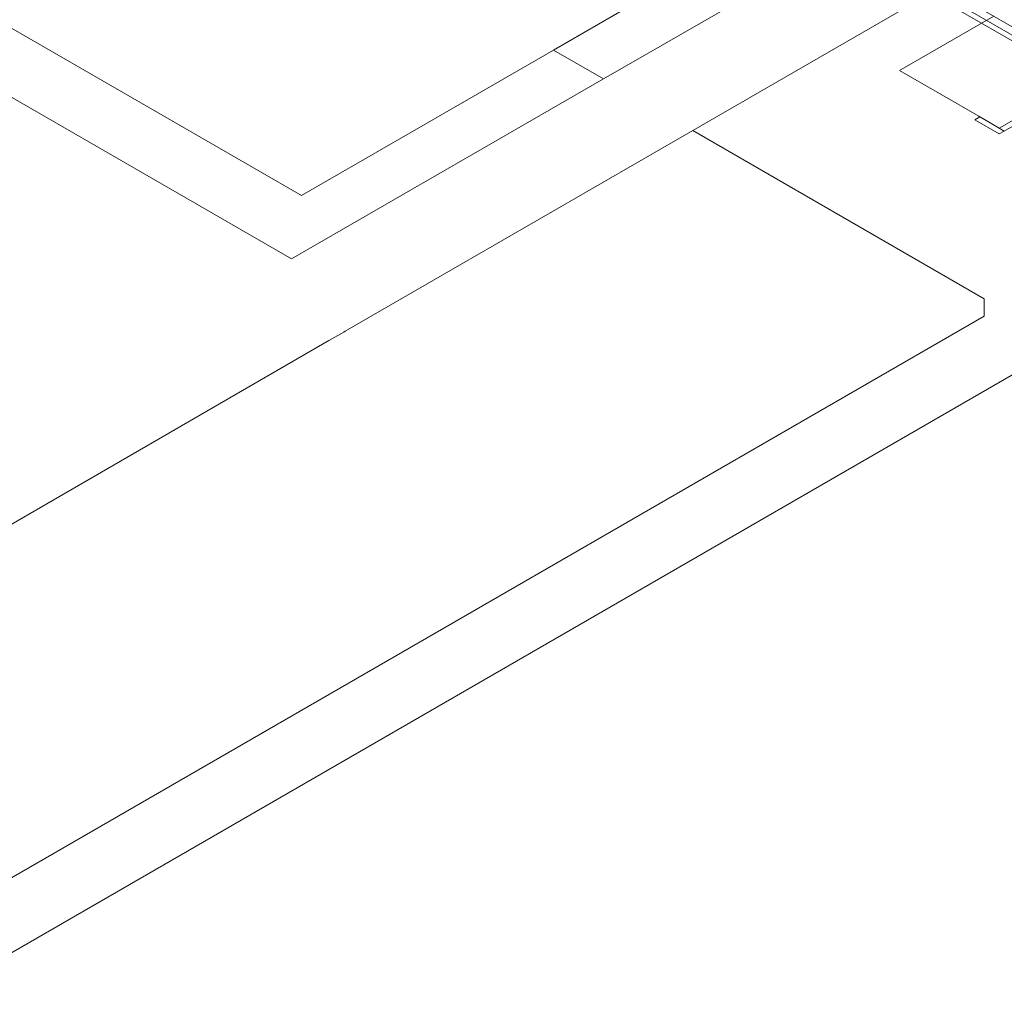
# Model space of a CAD drawing. Header units: millimetres. Extents: x 4476663 to 4477054, y -30323851 to -30323414.
# Tile 12 of 256: x 4476934.62 to 4476941.45, y -30323839.74 to -30323832.91. Entities that reach past the tile are written whole.
import ezdxf

# ---------------------------------------------------------------- set-up
doc = ezdxf.new("R2010")
doc.units = ezdxf.units.MM
for name, color, linetype, lineweight in [('DI-Elementos externos em corte', 9, 'Continuous', 18), ('DI-Elementos externos em vista', 9, 'Continuous', 5), ('IFC-Parede padrão-Contorno', 44, 'Continuous', 5), ('IFC-Pilar-Contorno', 83, 'Continuous', 5)]:
    doc.layers.add(name, color=color, linetype=linetype, lineweight=lineweight)

msp = doc.modelspace()

# ---------------------------------------------------------------- linework, layer by layer
at = {"layer": 'DI-Elementos externos em corte'}
for p, q in [((4476939.2887, -30323833.6796), (4476940.8986, -30323832.7501)), ((4476936.8743, -30323835.0735), (4476939.2887, -30323833.6796)), ((4476936.7622, -30323835.1382), (4476936.8647, -30323835.0791)), ((4476936.8647, -30323835.0791), (4476936.8743, -30323835.0735)), ((4476934.0265, -30323836.7177), (4476936.7622, -30323835.1382))]:
    msp.add_line(p, q, dxfattribs=at)
at = {"layer": 'DI-Elementos externos em vista'}
for p, q in [((4476938.3213, -30323833.121), (4476948.6443, -30323827.161)), ((4476925.5979, -30323827.7961), (4476936.5711, -30323834.1315)), ((4476936.5018, -30323834.5715), (4476925.1822, -30323828.0361)), ((4476940.6422, -30323832.181), (4476938.6677, -30323833.321)), ((4476936.5711, -30323834.1315), (4476938.3213, -30323833.121)), ((4476938.6677, -30323833.321), (4476938.3213, -30323833.121)), ((4476938.6677, -30323833.321), (4476936.5018, -30323834.5715)), ((4476941.3121, -30323834.8478), (4476939.2887, -30323833.6796)), ((4476941.3121, -30323834.9678), (4476941.3121, -30323834.8478)), ((4476924.4411, -30323844.7083), (4476941.3121, -30323834.9678)), ((4476941.901, -30323835.1478), (4476924.9607, -30323844.9283))]:
    msp.add_line(p, q, dxfattribs=at)
at = {"layer": 'IFC-Parede padrão-Contorno', "color": 8, "lineweight": 5}
for p, q in [((4476949.681, -30323837.6796), (4476927.3827, -30323824.8057)), ((4476946.8449, -30323836.0999), (4476936.591, -30323830.1798)), ((4476946.8103, -30323836.1199), (4476939.7692, -30323832.0548)), ((4476941.4508, -30323833.6834), (4476942.0205, -30323833.3546)), ((4476941.2467, -30323833.6056), (4476941.2813, -30323833.5856)), ((4476941.4162, -30323833.7034), (4476941.2467, -30323833.6056)), ((4476941.4508, -30323833.6834), (4476941.4162, -30323833.6634)), ((4476941.4162, -30323833.7034), (4476941.4508, -30323833.6834))]:
    msp.add_line(p, q, dxfattribs=at)
at = {"layer": 'IFC-Pilar-Contorno', "color": 8, "lineweight": 5}
for p, q in [((4476940.9368, -30323833.1402), (4476941.3777, -30323832.8857)), ((4476940.7234, -30323833.2634), (4476940.9368, -30323833.1402)), ((4476941.0172, -30323833.4331), (4476940.7234, -30323833.2634)), ((4476941.2739, -30323833.5813), (4476941.0172, -30323833.4331)), ((4476941.4162, -30323833.6634), (4476941.8569, -30323833.409)), ((4476941.4162, -30323833.6634), (4476941.2739, -30323833.5813))]:
    msp.add_line(p, q, dxfattribs=at)

doc.saveas('drawing.dxf')
